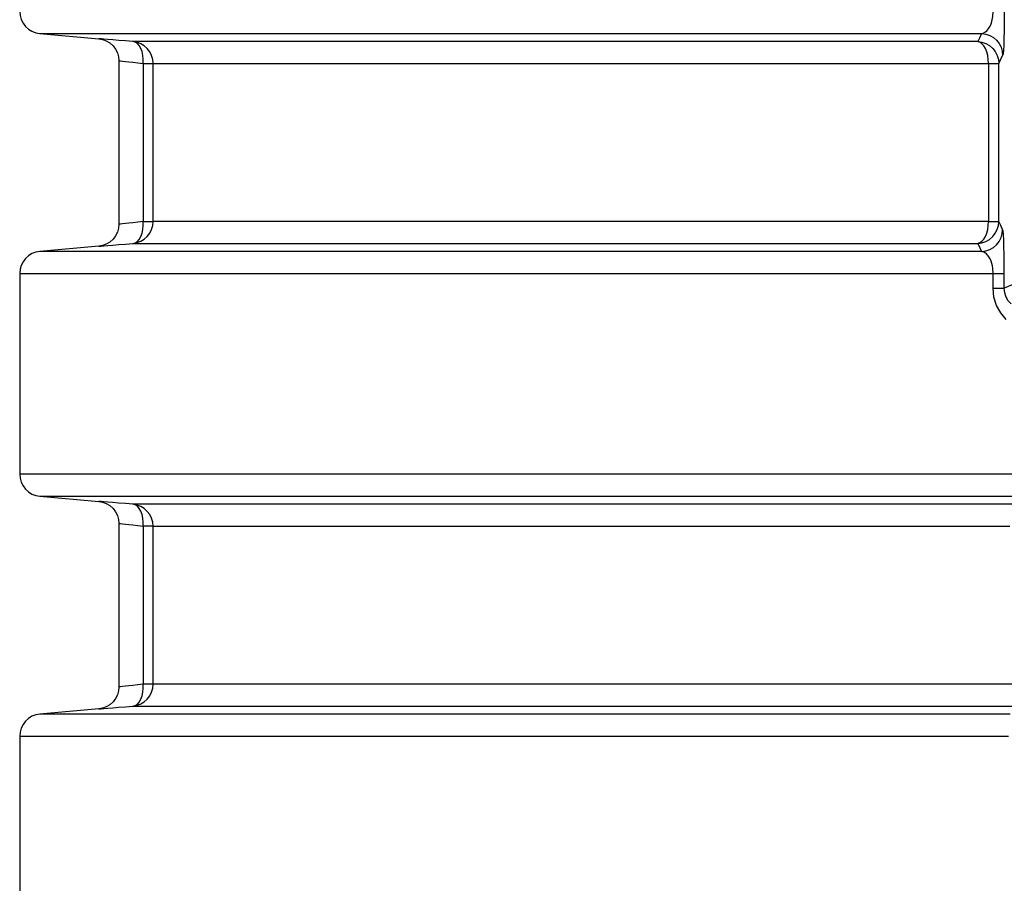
# Model space of a CAD drawing. Header units: millimetres. Extents: x 196 to 1773810, y -221320 to 153872.
# Tile 48 of 256: x 1114445 to 1114891, y -201266 to -200874. Entities that reach past the tile are written whole.
import ezdxf

# ---------------------------------------------------------------- set-up
doc = ezdxf.new("R2010")
doc.units = ezdxf.units.MM
doc.layers.add('00_Основной', color=163, linetype='Continuous', lineweight=40)

msp = doc.modelspace()

# ---------------------------------------------------------------- linework, layer by layer
at = {"layer": '00_Основной', "color": 252, "lineweight": 25, "ltscale": 10}
for p, q in [((1114453.77, -200880.3, 0.2), (1114480.51, -200882.65, 0.2)), ((1114489.64, -200892.55, 0.2), (1114489.64, -200966.95, 0.2)), ((1114500.72, -200893.92, 0.2), (1114500.72, -200965.59, 0.2)), ((1114505.15, -200965.59, 0.2), (1114505.15, -200893.92, 0.2)), ((1114884.2, -200893.92, 0.2), (1114884.2, -200965.59, 0.2)), ((1114888.89, -200965.59, 0.2), (1114888.89, -200893.92, 0.2)), ((1114480.51, -200976.87, 0.2), (1114453.77, -200979.21, 0.2)), ((1114444.64, -200989.16, 0.2), (1114444.64, -201080.34, 0.2)), ((1114886.3, -200995.93, 0.2), (1114886.3, -200989.16, 0.2)), ((1114891.37, -200995.93, 0.2), (1114891.37, -200989.16, 0.2)), ((1114895.73, -200994.12, 0.2), (1114891.37, -200995.93, 0.2)), ((1114453.77, -201090.31, 0.2), (1114480.51, -201092.63, 0.2)), ((1114489.64, -201102.56, 0.2), (1114489.64, -201176.95, 0.2)), ((1114500.72, -201103.91, 0.2), (1114500.72, -201175.6, 0.2)), ((1114505.15, -201175.6, 0.2), (1114505.15, -201103.91, 0.2)), ((1114480.51, -201186.87, 0.2), (1114453.77, -201189.2, 0.2)), ((1114444.64, -201199.16, 0.2), (1114444.64, -201290.35, 0.2))]:
    msp.add_line(p, q, dxfattribs=at)
at = {"layer": '00_Основной', "color": 252, "lineweight": 25, "ltscale": 10, "elevation": 0.2}
for points in [[(1114444.64, -200870.34), (1114444.81, -200872.18), (1114445.32, -200873.97), (1114446.15, -200875.62), (1114447.26, -200877.1), (1114448.64, -200878.34), (1114450.22, -200879.3), (1114451.95, -200879.97), (1114453.77, -200880.3)], [(1114881.07, -200880.3), (1114881.72, -200880.14), (1114882.3, -200879.9), (1114882.79, -200879.58), (1114883.38, -200879.08), (1114883.92, -200878.48), (1114884.38, -200877.84), (1114884.92, -200876.9), (1114885.36, -200875.88), (1114885.71, -200874.8), (1114886.16, -200872.62), (1114886.3, -200870.34)], [(1114891.37, -200870.34), (1114891.36, -200874.82), (1114891.3, -200878.99), (1114891.2, -200882.65), (1114891.09, -200885.62), (1114890.95, -200887.97), (1114890.79, -200889.52), (1114890.62, -200890.27)], [(1114453.77, -200880.3), (1114453.86, -200880.3), (1114454.28, -200880.3), (1114455.04, -200880.3), (1114456.17, -200880.3), (1114457.64, -200880.3), (1114459.46, -200880.3), (1114461.62, -200880.3), (1114464.13, -200880.3), (1114466.99, -200880.3), (1114470.2, -200880.3), (1114473.74, -200880.3), (1114477.63, -200880.3), (1114481.86, -200880.3), (1114486.44, -200880.3), (1114491.34, -200880.3), (1114496.58, -200880.3), (1114502.16, -200880.3), (1114508.06, -200880.3), (1114514.29, -200880.3), (1114520.86, -200880.3), (1114527.74, -200880.3), (1114534.94, -200880.3), (1114542.46, -200880.3), (1114550.29, -200880.3), (1114558.45, -200880.3), (1114566.9, -200880.3), (1114575.65, -200880.3), (1114584.71, -200880.3), (1114594.06, -200880.3), (1114603.72, -200880.3), (1114613.65, -200880.3), (1114623.88, -200880.3), (1114634.38, -200880.3), (1114645.16, -200880.3), (1114656.22, -200880.3), (1114667.54, -200880.3), (1114679.12, -200880.3), (1114690.98, -200880.3), (1114703.07, -200880.3), (1114715.42, -200880.3), (1114728, -200880.3), (1114740.83, -200880.3), (1114753.9, -200880.3), (1114767.19, -200880.3), (1114780.71, -200880.3), (1114794.44, -200880.3), (1114808.38, -200880.3), (1114822.54, -200880.3), (1114836.87, -200880.3), (1114851.42, -200880.3), (1114866.15, -200880.3), (1114881.07, -200880.3)], [(1114480.51, -200882.65), (1114482.22, -200882.94), (1114483.94, -200883.58), (1114485.58, -200884.55), (1114487.02, -200885.85), (1114488.17, -200887.39), (1114489.01, -200889.1), (1114489.48, -200890.88), (1114489.64, -200892.61)], [(1114496.03, -200883.96), (1114492.62, -200883.66), (1114489.56, -200883.41), (1114486.88, -200883.17), (1114484.63, -200882.99), (1114482.85, -200882.83), (1114481.57, -200882.73), (1114480.78, -200882.66), (1114480.51, -200882.65)], [(1114879.36, -200883.96), (1114865.05, -200883.96), (1114850.94, -200883.96), (1114837.04, -200883.96), (1114823.34, -200883.96), (1114809.85, -200883.96), (1114796.57, -200883.96), (1114783.52, -200883.96), (1114770.69, -200883.96), (1114758.1, -200883.96), (1114745.76, -200883.96), (1114733.65, -200883.96), (1114721.8, -200883.96), (1114710.2, -200883.96), (1114698.87, -200883.96), (1114687.79, -200883.96), (1114677, -200883.96), (1114666.45, -200883.96), (1114656.21, -200883.96), (1114646.25, -200883.96), (1114636.56, -200883.96), (1114627.18, -200883.96), (1114618.08, -200883.96), (1114609.29, -200883.96), (1114600.81, -200883.96), (1114592.62, -200883.96), (1114584.75, -200883.96), (1114577.2, -200883.96), (1114569.96, -200883.96), (1114563.05, -200883.96), (1114556.44, -200883.96), (1114550.18, -200883.96), (1114544.24, -200883.96), (1114538.64, -200883.96), (1114533.36, -200883.96), (1114528.42, -200883.96), (1114523.82, -200883.96), (1114519.56, -200883.96), (1114515.65, -200883.96), (1114512.08, -200883.96), (1114508.85, -200883.96), (1114505.97, -200883.96), (1114503.44, -200883.96), (1114501.26, -200883.96), (1114499.42, -200883.96), (1114497.94, -200883.96), (1114496.81, -200883.96), (1114496.03, -200883.96)], [(1114505.15, -200893.92), (1114504.98, -200892.08), (1114504.47, -200890.3), (1114503.64, -200888.63), (1114502.52, -200887.16), (1114501.16, -200885.92), (1114499.58, -200884.95), (1114497.85, -200884.28), (1114496.03, -200883.96)], [(1114500.72, -200893.92), (1114500.73, -200892.03), (1114500.55, -200890.21), (1114500.15, -200888.53), (1114499.6, -200887.05), (1114498.87, -200885.81), (1114498.02, -200884.85), (1114497.05, -200884.23), (1114496.03, -200883.96)], [(1114881.07, -200880.3), (1114880.11, -200882.35), (1114879.36, -200883.96)], [(1114879.36, -200883.96), (1114881.24, -200884.23), (1114883.03, -200884.85), (1114884.68, -200885.8), (1114886.11, -200887.04), (1114887.29, -200888.53), (1114888.17, -200890.21), (1114888.7, -200892.03), (1114888.89, -200893.92)], [(1114884.2, -200893.92), (1114884.12, -200892.08), (1114883.85, -200890.3), (1114883.41, -200888.63), (1114882.8, -200887.16), (1114882.08, -200885.92), (1114881.24, -200884.95), (1114880.32, -200884.28), (1114879.36, -200883.96)], [(1114881.07, -200880.3), (1114882.96, -200880.57), (1114884.75, -200881.2), (1114886.4, -200882.14), (1114887.84, -200883.38), (1114889.03, -200884.86), (1114889.9, -200886.56), (1114890.44, -200888.38), (1114890.62, -200890.27)], [(1114489.64, -200892.61), (1114489.82, -200892.62), (1114490.38, -200892.7), (1114491.29, -200892.79), (1114492.59, -200892.95), (1114494.1, -200893.13), (1114495.96, -200893.34), (1114498.18, -200893.61), (1114500.72, -200893.92)], [(1114888.89, -200893.92), (1114889.86, -200891.88), (1114890.62, -200890.27)], [(1114500.72, -200893.92), (1114501.66, -200893.92), (1114502.51, -200893.92), (1114503.26, -200893.92), (1114503.89, -200893.92), (1114504.4, -200893.92), (1114504.8, -200893.92), (1114505.04, -200893.92), (1114505.15, -200893.92)], [(1114505.15, -200893.92), (1114505.94, -200893.92), (1114507.1, -200893.92), (1114508.61, -200893.92), (1114510.5, -200893.92), (1114512.73, -200893.92), (1114515.34, -200893.92), (1114518.29, -200893.92), (1114521.6, -200893.92), (1114525.28, -200893.92), (1114529.31, -200893.92), (1114533.7, -200893.92), (1114538.42, -200893.92), (1114543.5, -200893.92), (1114548.94, -200893.92), (1114554.71, -200893.92), (1114560.82, -200893.92), (1114567.27, -200893.92), (1114574.05, -200893.92), (1114581.18, -200893.92), (1114588.63, -200893.92), (1114596.4, -200893.92), (1114604.5, -200893.92), (1114612.92, -200893.92), (1114621.65, -200893.92), (1114630.7, -200893.92), (1114640.05, -200893.92), (1114649.7, -200893.92), (1114659.65, -200893.92), (1114669.91, -200893.92), (1114680.44, -200893.92), (1114691.26, -200893.92), (1114702.37, -200893.92), (1114713.74, -200893.92), (1114725.4, -200893.92), (1114737.3, -200893.92), (1114749.48, -200893.92), (1114761.9, -200893.92), (1114774.57, -200893.92), (1114787.5, -200893.92), (1114800.65, -200893.92), (1114814.03, -200893.92), (1114827.64, -200893.92), (1114841.47, -200893.92), (1114855.51, -200893.92), (1114869.75, -200893.92), (1114884.2, -200893.92)], [(1114884.2, -200893.92), (1114885.2, -200893.92), (1114886.09, -200893.92), (1114886.88, -200893.92), (1114887.56, -200893.92), (1114888.1, -200893.92), (1114888.5, -200893.92), (1114888.77, -200893.92), (1114888.89, -200893.92)], [(1114489.64, -200966.9), (1114489.48, -200968.64), (1114489.01, -200970.4), (1114488.17, -200972.11), (1114487.02, -200973.66), (1114485.58, -200974.95), (1114483.94, -200975.92), (1114482.22, -200976.56), (1114480.51, -200976.87)], [(1114500.72, -200965.59), (1114498.18, -200965.89), (1114495.98, -200966.16), (1114494.12, -200966.37), (1114492.59, -200966.55), (1114491.31, -200966.71), (1114490.38, -200966.82), (1114489.82, -200966.88), (1114489.64, -200966.9), (1114489.64, -200966.9)], [(1114496.03, -200975.56), (1114497.85, -200975.21), (1114499.58, -200974.55), (1114501.16, -200973.59), (1114502.52, -200972.35), (1114503.64, -200970.87), (1114504.47, -200969.22), (1114504.98, -200967.43), (1114505.15, -200965.59)], [(1114496.03, -200975.56), (1114497.05, -200975.27), (1114498.02, -200974.65), (1114498.87, -200973.71), (1114499.6, -200972.46), (1114500.15, -200970.97), (1114500.55, -200969.29), (1114500.73, -200967.47), (1114500.72, -200965.59)], [(1114500.72, -200965.59), (1114501.66, -200965.59), (1114502.51, -200965.59), (1114503.26, -200965.59), (1114503.89, -200965.59), (1114504.4, -200965.59), (1114504.8, -200965.59), (1114505.04, -200965.59), (1114505.15, -200965.59)], [(1114884.2, -200965.59), (1114869.75, -200965.59), (1114855.51, -200965.59), (1114841.47, -200965.59), (1114827.64, -200965.59), (1114814.03, -200965.59), (1114800.65, -200965.59), (1114787.5, -200965.59), (1114774.57, -200965.59), (1114761.9, -200965.59), (1114749.48, -200965.59), (1114737.3, -200965.59), (1114725.4, -200965.59), (1114713.74, -200965.59), (1114702.37, -200965.59), (1114691.26, -200965.59), (1114680.44, -200965.59), (1114669.91, -200965.59), (1114659.65, -200965.59), (1114649.7, -200965.59), (1114640.05, -200965.59), (1114630.7, -200965.59), (1114621.65, -200965.59), (1114612.92, -200965.59), (1114604.5, -200965.59), (1114596.4, -200965.59), (1114588.63, -200965.59), (1114581.18, -200965.59), (1114574.05, -200965.59), (1114567.27, -200965.59), (1114560.82, -200965.59), (1114554.71, -200965.59), (1114548.94, -200965.59), (1114543.5, -200965.59), (1114538.42, -200965.59), (1114533.7, -200965.59), (1114529.31, -200965.59), (1114525.28, -200965.59), (1114521.6, -200965.59), (1114518.29, -200965.59), (1114515.34, -200965.59), (1114512.73, -200965.59), (1114510.5, -200965.59), (1114508.61, -200965.59), (1114507.1, -200965.59), (1114505.94, -200965.59), (1114505.15, -200965.59)], [(1114879.36, -200975.56), (1114881.24, -200975.27), (1114883.03, -200974.65), (1114884.68, -200973.71), (1114886.11, -200972.46), (1114887.29, -200970.98), (1114888.17, -200969.29), (1114888.7, -200967.47), (1114888.89, -200965.59)], [(1114879.36, -200975.56), (1114880.32, -200975.21), (1114881.24, -200974.55), (1114882.08, -200973.59), (1114882.8, -200972.35), (1114883.41, -200970.87), (1114883.85, -200969.22), (1114884.12, -200967.43), (1114884.2, -200965.59)], [(1114884.2, -200965.59), (1114885.2, -200965.59), (1114886.09, -200965.59), (1114886.88, -200965.59), (1114887.56, -200965.59), (1114888.1, -200965.59), (1114888.5, -200965.59), (1114888.77, -200965.59), (1114888.89, -200965.59)], [(1114890.62, -200969.25), (1114889.65, -200967.19), (1114888.89, -200965.59)], [(1114881.07, -200979.21), (1114882.96, -200978.94), (1114884.75, -200978.32), (1114886.4, -200977.38), (1114887.84, -200976.13), (1114889.03, -200974.64), (1114889.9, -200972.94), (1114890.44, -200971.12), (1114890.62, -200969.25)], [(1114891.37, -200989.16), (1114891.36, -200984.7), (1114891.3, -200980.54), (1114891.2, -200976.9), (1114891.09, -200973.9), (1114890.95, -200971.55), (1114890.79, -200970), (1114890.62, -200969.25)], [(1114480.51, -200976.87), (1114480.51, -200976.87), (1114480.78, -200976.84), (1114481.56, -200976.77), (1114482.85, -200976.67), (1114484.64, -200976.52), (1114486.88, -200976.33), (1114489.54, -200976.1), (1114492.62, -200975.84), (1114496.03, -200975.56)], [(1114496.03, -200975.56), (1114496.81, -200975.56), (1114497.94, -200975.56), (1114499.42, -200975.56), (1114501.26, -200975.56), (1114503.44, -200975.56), (1114505.97, -200975.56), (1114508.85, -200975.56), (1114512.08, -200975.56), (1114515.65, -200975.56), (1114519.56, -200975.56), (1114523.82, -200975.56), (1114528.42, -200975.56), (1114533.36, -200975.56), (1114538.64, -200975.56), (1114544.24, -200975.56), (1114550.18, -200975.56), (1114556.44, -200975.56), (1114563.05, -200975.56), (1114569.96, -200975.56), (1114577.2, -200975.56), (1114584.75, -200975.56), (1114592.62, -200975.56), (1114600.81, -200975.56), (1114609.29, -200975.56), (1114618.08, -200975.56), (1114627.18, -200975.56), (1114636.56, -200975.56), (1114646.25, -200975.56), (1114656.21, -200975.56), (1114666.45, -200975.56), (1114677, -200975.56), (1114687.79, -200975.56), (1114698.87, -200975.56), (1114710.2, -200975.56), (1114721.8, -200975.56), (1114733.65, -200975.56), (1114745.76, -200975.56), (1114758.1, -200975.56), (1114770.69, -200975.56), (1114783.52, -200975.56), (1114796.57, -200975.56), (1114809.85, -200975.56), (1114823.34, -200975.56), (1114837.04, -200975.56), (1114850.94, -200975.56), (1114865.05, -200975.56), (1114879.36, -200975.56)], [(1114879.36, -200975.56), (1114880.32, -200977.59), (1114881.07, -200979.21)], [(1114453.77, -200979.21), (1114451.95, -200979.54), (1114450.22, -200980.2), (1114448.64, -200981.17), (1114447.26, -200982.41), (1114446.15, -200983.88), (1114445.32, -200985.55), (1114444.81, -200987.32), (1114444.64, -200989.16)], [(1114881.07, -200979.21), (1114861.68, -200979.21), (1114842.62, -200979.21), (1114823.86, -200979.21), (1114805.46, -200979.21), (1114787.4, -200979.21), (1114769.7, -200979.21), (1114752.39, -200979.21), (1114735.46, -200979.21), (1114718.93, -200979.21), (1114702.82, -200979.21), (1114687.13, -200979.21), (1114671.86, -200979.21), (1114657.04, -200979.21), (1114642.68, -200979.21), (1114628.76, -200979.21), (1114615.34, -200979.21), (1114602.39, -200979.21), (1114589.94, -200979.21), (1114577.99, -200979.21), (1114566.53, -200979.21), (1114555.61, -200979.21), (1114545.2, -200979.21), (1114535.32, -200979.21), (1114525.99, -200979.21), (1114517.2, -200979.21), (1114508.94, -200979.21), (1114501.27, -200979.21), (1114494.14, -200979.21), (1114487.58, -200979.21), (1114481.58, -200979.21), (1114476.18, -200979.21), (1114471.34, -200979.21), (1114467.08, -200979.21), (1114463.41, -200979.21), (1114460.33, -200979.21), (1114457.84, -200979.21), (1114455.94, -200979.21), (1114454.63, -200979.21), (1114453.91, -200979.21), (1114453.77, -200979.21)], [(1114886.3, -200989.16), (1114886.16, -200986.9), (1114885.98, -200985.8), (1114885.72, -200984.73), (1114885.37, -200983.66), (1114884.94, -200982.62), (1114884.4, -200981.68), (1114884.05, -200981.18), (1114883.66, -200980.72), (1114883.26, -200980.29), (1114882.8, -200979.93), (1114882.03, -200979.49), (1114881.07, -200979.21)], [(1114444.64, -200989.16), (1114444.66, -200989.16), (1114445.08, -200989.16), (1114446.1, -200989.16), (1114447.72, -200989.16), (1114449.93, -200989.16), (1114452.76, -200989.16), (1114456.16, -200989.16), (1114460.16, -200989.16), (1114464.75, -200989.16), (1114469.93, -200989.16), (1114475.7, -200989.16), (1114482.04, -200989.16), (1114488.95, -200989.16), (1114496.43, -200989.16), (1114504.48, -200989.16), (1114513.08, -200989.16), (1114522.25, -200989.16), (1114531.96, -200989.16), (1114542.2, -200989.16), (1114552.98, -200989.16), (1114564.29, -200989.16), (1114576.11, -200989.16), (1114588.45, -200989.16), (1114601.28, -200989.16), (1114614.61, -200989.16), (1114628.41, -200989.16), (1114642.7, -200989.16), (1114657.45, -200989.16), (1114672.65, -200989.16), (1114688.28, -200989.16), (1114704.36, -200989.16), (1114720.86, -200989.16), (1114737.77, -200989.16), (1114755.07, -200989.16), (1114772.75, -200989.16), (1114790.83, -200989.16), (1114809.24, -200989.16), (1114828.02, -200989.16), (1114847.13, -200989.16), (1114866.56, -200989.16), (1114886.3, -200989.16)], [(1114886.3, -200989.16), (1114887.38, -200989.16), (1114888.35, -200989.16), (1114889.2, -200989.16), (1114889.93, -200989.16), (1114890.52, -200989.16), (1114890.96, -200989.16), (1114891.26, -200989.16), (1114891.37, -200989.16)], [(1114892.2, -201010.02), (1114889.73, -201007.08), (1114887.9, -201003.71), (1114886.7, -200999.9), (1114886.3, -200995.93)], [(1114886.3, -200995.93), (1114887.38, -200995.93), (1114888.35, -200995.93), (1114889.2, -200995.93), (1114889.93, -200995.93), (1114890.52, -200995.93), (1114890.96, -200995.93), (1114891.26, -200995.93), (1114891.37, -200995.93)], [(1114894.42, -201002.96), (1114893.19, -201001.55), (1114892.29, -201000.02), (1114891.89, -200999.04), (1114891.6, -200998.01), (1114891.37, -200995.93)], [(1114444.64, -201080.34), (1114444.81, -201082.18), (1114445.32, -201083.97), (1114446.15, -201085.62), (1114447.26, -201087.09), (1114448.64, -201088.34), (1114450.22, -201089.3), (1114451.95, -201089.97), (1114453.77, -201090.31)], [(1114902.04, -201080.34), (1114882.1, -201080.34), (1114862.47, -201080.34), (1114843.14, -201080.34), (1114824.14, -201080.34), (1114805.48, -201080.34), (1114787.16, -201080.34), (1114769.21, -201080.34), (1114751.63, -201080.34), (1114734.44, -201080.34), (1114717.65, -201080.34), (1114701.26, -201080.34), (1114685.3, -201080.34), (1114669.78, -201080.34), (1114654.7, -201080.34), (1114640.06, -201080.34), (1114625.9, -201080.34), (1114612.2, -201080.34), (1114598.99, -201080.34), (1114586.27, -201080.34), (1114574.05, -201080.34), (1114562.34, -201080.34), (1114551.14, -201080.34), (1114540.47, -201080.34), (1114530.34, -201080.34), (1114520.74, -201080.34), (1114511.68, -201080.34), (1114503.19, -201080.34), (1114495.24, -201080.34), (1114487.85, -201080.34), (1114481.05, -201080.34), (1114474.8, -201080.34), (1114469.14, -201080.34), (1114464.06, -201080.34), (1114459.56, -201080.34), (1114455.65, -201080.34), (1114452.33, -201080.34), (1114449.59, -201080.34), (1114447.46, -201080.34), (1114445.92, -201080.34), (1114444.98, -201080.34), (1114444.64, -201080.34), (1114444.64, -201080.34)], [(1114453.77, -201090.31), (1114453.88, -201090.31), (1114454.55, -201090.31), (1114455.8, -201090.31), (1114457.65, -201090.31), (1114460.08, -201090.31), (1114463.11, -201090.31), (1114466.71, -201090.31), (1114470.9, -201090.31), (1114475.68, -201090.31), (1114481.03, -201090.31), (1114486.96, -201090.31), (1114493.45, -201090.31), (1114500.51, -201090.31), (1114508.13, -201090.31), (1114516.3, -201090.31), (1114525.03, -201090.31), (1114534.29, -201090.31), (1114544.1, -201090.31), (1114554.42, -201090.31), (1114565.29, -201090.31), (1114576.66, -201090.31), (1114588.54, -201090.31), (1114600.92, -201090.31), (1114613.79, -201090.31), (1114627.14, -201090.31), (1114640.97, -201090.31), (1114655.26, -201090.31), (1114670.01, -201090.31), (1114685.19, -201090.31), (1114700.81, -201090.31), (1114716.86, -201090.31), (1114733.31, -201090.31), (1114750.16, -201090.31), (1114767.4, -201090.31), (1114785.03, -201090.31), (1114803.01, -201090.31), (1114821.34, -201090.31), (1114840.02, -201090.31), (1114859.01, -201090.31), (1114878.33, -201090.31), (1114897.95, -201090.31)], [(1114480.51, -201092.63), (1114482.22, -201092.94), (1114483.94, -201093.58), (1114485.58, -201094.56), (1114487.02, -201095.85), (1114488.17, -201097.39), (1114489.01, -201099.1), (1114489.48, -201100.88), (1114489.64, -201102.6)], [(1114496.03, -201093.95), (1114492.62, -201093.66), (1114489.54, -201093.4), (1114486.88, -201093.17), (1114484.63, -201092.99), (1114482.85, -201092.83), (1114481.57, -201092.73), (1114480.78, -201092.66), (1114480.51, -201092.63)], [(1114903.89, -201093.95), (1114889.07, -201093.95), (1114874.44, -201093.95), (1114860, -201093.95), (1114845.76, -201093.95), (1114831.74, -201093.95), (1114817.92, -201093.95), (1114804.32, -201093.95), (1114790.96, -201093.95), (1114777.82, -201093.95), (1114764.92, -201093.95), (1114752.26, -201093.95), (1114739.86, -201093.95), (1114727.7, -201093.95), (1114715.81, -201093.95), (1114704.19, -201093.95), (1114692.83, -201093.95), (1114681.74, -201093.95), (1114670.94, -201093.95), (1114660.43, -201093.95), (1114650.2, -201093.95), (1114640.26, -201093.95), (1114630.62, -201093.95), (1114621.3, -201093.95), (1114612.28, -201093.95), (1114603.56, -201093.95), (1114595.16, -201093.95), (1114587.08, -201093.95), (1114579.33, -201093.95), (1114571.9, -201093.95), (1114564.8, -201093.95), (1114558.02, -201093.95), (1114551.59, -201093.95), (1114545.48, -201093.95), (1114539.72, -201093.95), (1114534.32, -201093.95), (1114529.25, -201093.95), (1114524.52, -201093.95), (1114520.15, -201093.95), (1114516.13, -201093.95), (1114512.47, -201093.95), (1114509.16, -201093.95), (1114506.21, -201093.95), (1114503.61, -201093.95), (1114501.37, -201093.95), (1114499.49, -201093.95), (1114497.98, -201093.95), (1114496.82, -201093.95), (1114496.03, -201093.95)], [(1114505.15, -201103.91), (1114504.98, -201102.08), (1114504.47, -201100.3), (1114503.64, -201098.63), (1114502.52, -201097.16), (1114501.16, -201095.92), (1114499.58, -201094.95), (1114497.85, -201094.29), (1114496.03, -201093.95)], [(1114500.72, -201103.91), (1114500.73, -201102.03), (1114500.55, -201100.21), (1114500.15, -201098.53), (1114499.6, -201097.04), (1114498.87, -201095.81), (1114498.02, -201094.85), (1114497.05, -201094.23), (1114496.03, -201093.95)], [(1114489.64, -201102.6), (1114489.82, -201102.62), (1114490.38, -201102.7), (1114491.29, -201102.8), (1114492.59, -201102.95), (1114494.1, -201103.13), (1114495.96, -201103.34), (1114498.18, -201103.61), (1114500.72, -201103.91)], [(1114505.15, -201103.91), (1114505.04, -201103.91), (1114504.8, -201103.91), (1114504.4, -201103.91), (1114503.89, -201103.91), (1114503.26, -201103.91), (1114502.51, -201103.91), (1114501.66, -201103.91), (1114500.72, -201103.91)], [(1114505.15, -201103.91), (1114505.94, -201103.91), (1114507.07, -201103.91), (1114508.58, -201103.91), (1114510.43, -201103.91), (1114512.64, -201103.91), (1114515.21, -201103.91), (1114518.13, -201103.91), (1114521.4, -201103.91), (1114525.03, -201103.91), (1114529.01, -201103.91), (1114533.33, -201103.91), (1114538, -201103.91), (1114543.01, -201103.91), (1114548.36, -201103.91), (1114554.06, -201103.91), (1114560.08, -201103.91), (1114566.45, -201103.91), (1114573.15, -201103.91), (1114580.18, -201103.91), (1114587.52, -201103.91), (1114595.19, -201103.91), (1114603.18, -201103.91), (1114611.49, -201103.91), (1114620.1, -201103.91), (1114629.03, -201103.91), (1114638.26, -201103.91), (1114647.78, -201103.91), (1114657.6, -201103.91), (1114667.71, -201103.91), (1114678.11, -201103.91), (1114688.79, -201103.91), (1114699.76, -201103.91), (1114710.99, -201103.91), (1114722.49, -201103.91), (1114734.24, -201103.91), (1114746.26, -201103.91), (1114758.53, -201103.91), (1114771.04, -201103.91), (1114783.8, -201103.91), (1114796.78, -201103.91), (1114810, -201103.91), (1114823.45, -201103.91), (1114837.11, -201103.91), (1114850.98, -201103.91), (1114865.07, -201103.91), (1114879.35, -201103.91), (1114893.81, -201103.91)], [(1114489.64, -201176.91), (1114489.48, -201178.63), (1114489.01, -201180.41), (1114488.17, -201182.11), (1114487.02, -201183.65), (1114485.58, -201184.95), (1114483.94, -201185.92), (1114482.22, -201186.56), (1114480.51, -201186.87)], [(1114500.72, -201175.6), (1114498.18, -201175.89), (1114495.98, -201176.16), (1114494.12, -201176.37), (1114492.59, -201176.55), (1114491.31, -201176.71), (1114490.38, -201176.81), (1114489.82, -201176.88), (1114489.64, -201176.91), (1114489.64, -201176.91)], [(1114496.03, -201185.56), (1114497.85, -201185.22), (1114499.58, -201184.56), (1114501.16, -201183.59), (1114502.52, -201182.34), (1114503.64, -201180.87), (1114504.47, -201179.21), (1114504.98, -201177.43), (1114505.15, -201175.6)], [(1114496.03, -201185.56), (1114497.05, -201185.28), (1114498.02, -201184.65), (1114498.87, -201183.71), (1114499.6, -201182.47), (1114500.15, -201180.97), (1114500.55, -201179.29), (1114500.73, -201177.47), (1114500.72, -201175.6)], [(1114505.15, -201175.6), (1114505.04, -201175.6), (1114504.8, -201175.6), (1114504.4, -201175.6), (1114503.89, -201175.6), (1114503.26, -201175.6), (1114502.51, -201175.6), (1114501.66, -201175.6), (1114500.72, -201175.6)], [(1114902.97, -201175.6), (1114888.49, -201175.6), (1114874.21, -201175.6), (1114860.12, -201175.6), (1114846.22, -201175.6), (1114832.51, -201175.6), (1114819.04, -201175.6), (1114805.76, -201175.6), (1114792.72, -201175.6), (1114779.91, -201175.6), (1114767.32, -201175.6), (1114754.97, -201175.6), (1114742.86, -201175.6), (1114731.01, -201175.6), (1114719.41, -201175.6), (1114708.07, -201175.6), (1114697, -201175.6), (1114686.2, -201175.6), (1114675.65, -201175.6), (1114665.41, -201175.6), (1114655.43, -201175.6), (1114645.75, -201175.6), (1114636.36, -201175.6), (1114627.27, -201175.6), (1114618.48, -201175.6), (1114609.98, -201175.6), (1114601.8, -201175.6), (1114593.92, -201175.6), (1114586.36, -201175.6), (1114579.1, -201175.6), (1114572.19, -201175.6), (1114565.59, -201175.6), (1114559.32, -201175.6), (1114553.38, -201175.6), (1114547.76, -201175.6), (1114542.49, -201175.6), (1114537.55, -201175.6), (1114532.95, -201175.6), (1114528.69, -201175.6), (1114524.76, -201175.6), (1114521.19, -201175.6), (1114517.96, -201175.6), (1114515.08, -201175.6), (1114512.54, -201175.6), (1114510.37, -201175.6), (1114508.54, -201175.6), (1114507.06, -201175.6), (1114505.92, -201175.6), (1114505.15, -201175.6)], [(1114480.51, -201186.87), (1114480.51, -201186.87), (1114480.78, -201186.84), (1114481.56, -201186.77), (1114482.85, -201186.67), (1114484.64, -201186.52), (1114486.88, -201186.33), (1114489.54, -201186.11), (1114492.62, -201185.84), (1114496.03, -201185.56)], [(1114496.03, -201185.56), (1114496.81, -201185.56), (1114497.95, -201185.56), (1114499.45, -201185.56), (1114501.3, -201185.56), (1114503.51, -201185.56), (1114506.07, -201185.56), (1114508.99, -201185.56), (1114512.25, -201185.56), (1114515.86, -201185.56), (1114519.82, -201185.56), (1114524.13, -201185.56), (1114528.78, -201185.56), (1114533.78, -201185.56), (1114539.12, -201185.56), (1114544.8, -201185.56), (1114550.8, -201185.56), (1114557.15, -201185.56), (1114563.82, -201185.56), (1114570.82, -201185.56), (1114578.14, -201185.56), (1114585.8, -201185.56), (1114593.75, -201185.56), (1114602.04, -201185.56), (1114610.63, -201185.56), (1114619.52, -201185.56), (1114628.72, -201185.56), (1114638.22, -201185.56), (1114648.01, -201185.56), (1114658.08, -201185.56), (1114668.46, -201185.56), (1114679.11, -201185.56), (1114690.03, -201185.56), (1114701.24, -201185.56), (1114712.71, -201185.56), (1114724.44, -201185.56), (1114736.42, -201185.56), (1114748.66, -201185.56), (1114761.15, -201185.56), (1114773.88, -201185.56), (1114786.84, -201185.56), (1114800.03, -201185.56), (1114813.45, -201185.56), (1114827.08, -201185.56), (1114840.94, -201185.56), (1114854.99, -201185.56), (1114869.24, -201185.56), (1114883.69, -201185.56), (1114898.33, -201185.56)], [(1114453.77, -201189.2), (1114451.95, -201189.54), (1114450.22, -201190.2), (1114448.64, -201191.17), (1114447.26, -201192.42), (1114446.15, -201193.88), (1114445.32, -201195.55), (1114444.81, -201197.32), (1114444.64, -201199.16)], [(1114894.11, -201189.2), (1114874.59, -201189.2), (1114855.37, -201189.2), (1114836.46, -201189.2), (1114817.89, -201189.2), (1114799.66, -201189.2), (1114781.77, -201189.2), (1114764.26, -201189.2), (1114747.11, -201189.2), (1114730.36, -201189.2), (1114714.01, -201189.2), (1114698.08, -201189.2), (1114682.56, -201189.2), (1114667.47, -201189.2), (1114652.84, -201189.2), (1114638.66, -201189.2), (1114624.92, -201189.2), (1114611.67, -201189.2), (1114598.9, -201189.2), (1114586.63, -201189.2), (1114574.86, -201189.2), (1114563.58, -201189.2), (1114552.83, -201189.2), (1114542.58, -201189.2), (1114532.89, -201189.2), (1114523.72, -201189.2), (1114515.08, -201189.2), (1114507.01, -201189.2), (1114499.49, -201189.2), (1114492.52, -201189.2), (1114486.11, -201189.2), (1114480.28, -201189.2), (1114475.02, -201189.2), (1114470.32, -201189.2), (1114466.22, -201189.2), (1114462.69, -201189.2), (1114459.74, -201189.2), (1114457.38, -201189.2), (1114455.62, -201189.2), (1114454.43, -201189.2), (1114453.84, -201189.2), (1114453.77, -201189.2)], [(1114444.64, -201199.16), (1114444.75, -201199.16), (1114445.42, -201199.16), (1114446.69, -201199.16), (1114448.55, -201199.16), (1114451, -201199.16), (1114454.05, -201199.16), (1114457.69, -201199.16), (1114461.93, -201199.16), (1114466.75, -201199.16), (1114472.16, -201199.16), (1114478.14, -201199.16), (1114484.7, -201199.16), (1114491.83, -201199.16), (1114499.52, -201199.16), (1114507.77, -201199.16), (1114516.59, -201199.16), (1114525.95, -201199.16), (1114535.86, -201199.16), (1114546.3, -201199.16), (1114557.26, -201199.16), (1114568.75, -201199.16), (1114580.74, -201199.16), (1114593.26, -201199.16), (1114606.26, -201199.16), (1114619.74, -201199.16), (1114633.72, -201199.16), (1114648.15, -201199.16), (1114663.05, -201199.16), (1114678.39, -201199.16), (1114694.17, -201199.16), (1114710.38, -201199.16), (1114727, -201199.16), (1114744.04, -201199.16), (1114761.45, -201199.16), (1114779.26, -201199.16), (1114797.42, -201199.16), (1114815.95, -201199.16), (1114834.81, -201199.16), (1114854.02, -201199.16), (1114873.53, -201199.16), (1114893.34, -201199.16)]]:
    msp.add_lwpolyline(points, dxfattribs=at)

doc.saveas('drawing.dxf')
